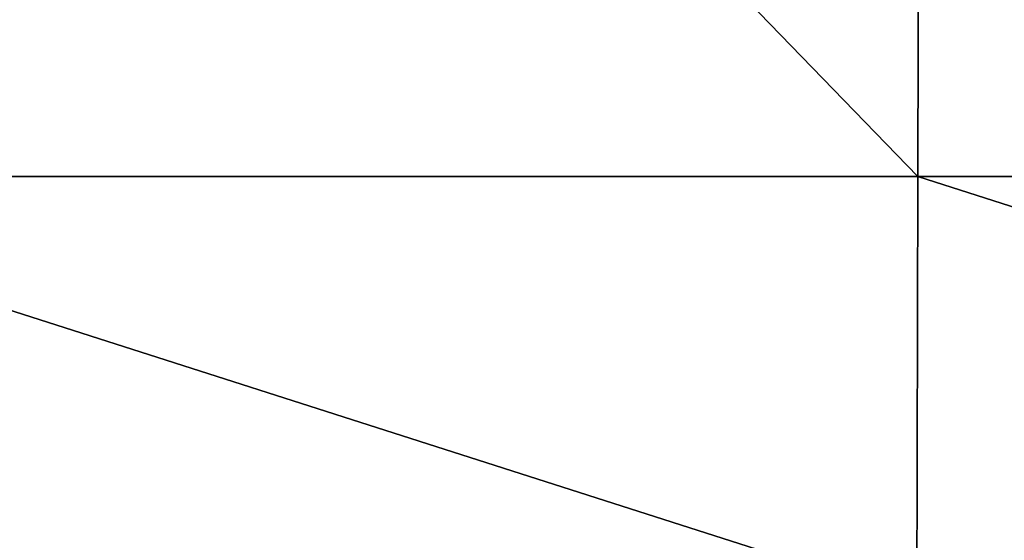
# Model space of a CAD drawing. Header units: millimetres. Extents: x -125 to 125, y -4 to 53.
# Tile 47 of 166: x -41.75 to -35.12, y 0.41 to 3.91. Entities that reach past the tile are written whole.
import ezdxf

# ---------------------------------------------------------------- set-up
doc = ezdxf.new("R2010")
doc.units = ezdxf.units.MM
doc.header["$LTSCALE"] = 65.185185
doc.layers.add('203', color=7, linetype='CONTINUOUS')
doc.layers.add('205', color=7, linetype='CONTINUOUS')

msp = doc.modelspace()

# ---------------------------------------------------------------- linework, layer by layer
at = {"layer": '203', "color": 7, "linetype": 'CONTINUOUS'}
for points in [[(-44.634, 2.8561, 49.9751), (-35.7072, 2.8561, 49.9751), (-44.6053, 12.0357, 49.895), (-44.634, 2.8561, 49.9751)], [(-44.6053, 12.0357, 49.895), (-35.7072, 2.8561, 49.9751), (-35.6843, 12.0357, 49.895), (-44.6053, 12.0357, 49.895)], [(-35.7072, 2.8561, 49.9751), (-26.7804, 2.8561, 49.9751), (-35.6843, 12.0357, 49.895), (-35.7072, 2.8561, 49.9751)], [(-35.6843, 12.0357, 49.895), (-26.7804, 2.8561, 49.9751), (-26.7632, 12.0357, 49.895), (-35.6843, 12.0357, 49.895)], [(-44.6429, 0, 50), (-35.7143, 0, 50), (-44.634, 2.8561, 49.9751), (-44.6429, 0, 50)], [(-44.634, 2.8561, 49.9751), (-35.7143, 0, 50), (-35.7072, 2.8561, 49.9751), (-44.634, 2.8561, 49.9751)], [(-35.7143, 0, 50), (-26.7857, 0, 50), (-35.7072, 2.8561, 49.9751), (-35.7143, 0, 50)], [(-35.7072, 2.8561, 49.9751), (-26.7857, 0, 50), (-26.7804, 2.8561, 49.9751), (-35.7072, 2.8561, 49.9751)]]:
    msp.add_3dface(points, dxfattribs=at)
at = {"layer": '205', "color": 7, "linetype": 'CONTINUOUS'}
for points in [[(-35.7072, 2.8561, -49.9751), (-44.634, 2.8561, -49.9751), (-44.6053, 12.0357, -49.895), (-35.7072, 2.8561, -49.9751)], [(-35.6843, 12.0357, -49.895), (-35.7072, 2.8561, -49.9751), (-44.6053, 12.0357, -49.895), (-35.6843, 12.0357, -49.895)], [(-26.7804, 2.8561, -49.9751), (-35.7072, 2.8561, -49.9751), (-35.6843, 12.0357, -49.895), (-26.7804, 2.8561, -49.9751)], [(-26.7632, 12.0357, -49.895), (-26.7804, 2.8561, -49.9751), (-35.6843, 12.0357, -49.895), (-26.7632, 12.0357, -49.895)], [(-35.7143, 0, -50), (-44.6429, 0, -50), (-44.634, 2.8561, -49.9751), (-35.7143, 0, -50)], [(-35.7072, 2.8561, -49.9751), (-35.7143, 0, -50), (-44.634, 2.8561, -49.9751), (-35.7072, 2.8561, -49.9751)], [(-26.7857, 0, -50), (-35.7143, 0, -50), (-35.7072, 2.8561, -49.9751), (-26.7857, 0, -50)], [(-26.7804, 2.8561, -49.9751), (-26.7857, 0, -50), (-35.7072, 2.8561, -49.9751), (-26.7804, 2.8561, -49.9751)]]:
    msp.add_3dface(points, dxfattribs=at)

doc.saveas('drawing.dxf')
